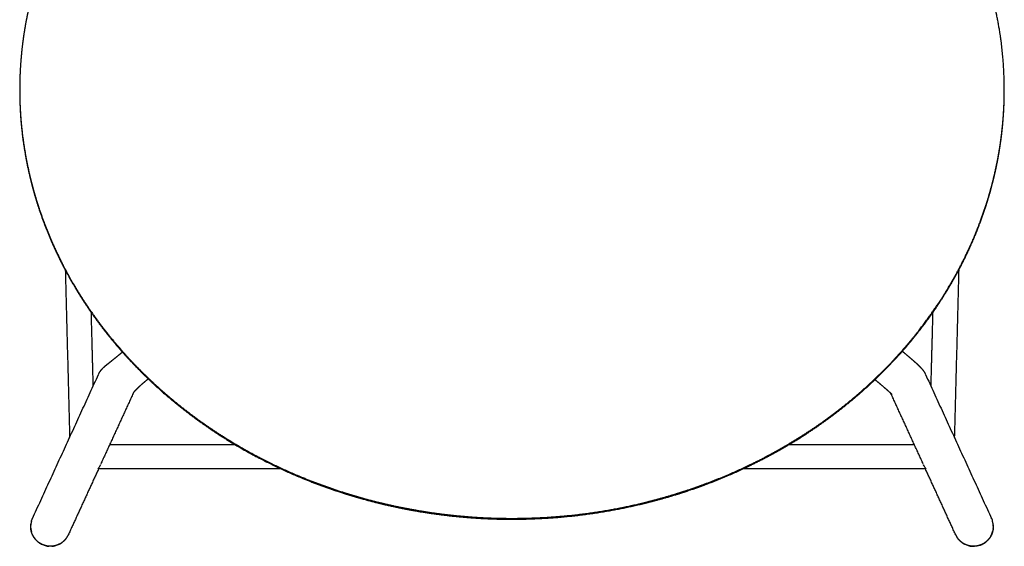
# Model space of a CAD drawing. Header units: millimetres. Extents: x -5760 to -4655, y 0 to 2250.
# Tile 4 of 12: x -5062 to -4662, y 0 to 214. Entities that reach past the tile are written whole.
import ezdxf

# ---------------------------------------------------------------- set-up
doc = ezdxf.new("R2010")
doc.units = ezdxf.units.MM
doc.header["$MEASUREMENT"] = 0
doc.layers.add('Make2D$visible$lines', color=7, linetype='Continuous', true_color=0x000000)

msp = doc.modelspace()

# ---------------------------------------------------------------- linework, layer by layer
at = {"layer": 'Make2D$visible$lines'}
for points, weights, degree, knots in [([(-4862.03, 357.82), (-4867.68, 357.82), (-4873.33, 357.62), (-4878.97, 357.2), (-4887.44, 356.59), (-4895.86, 355.51), (-4904.2, 353.96), (-4906.98, 353.45), (-4909.75, 352.88), (-4912.51, 352.26), (-4918.02, 351.03), (-4923.49, 349.59), (-4928.9, 347.94), (-4931.35, 347.2), (-4933.78, 346.41), (-4936.2, 345.58), (-4938.62, 344.75), (-4941.03, 343.88), (-4943.42, 342.96), (-4948.2, 341.14), (-4952.91, 339.14), (-4957.54, 336.98), (-4958.49, 336.53), (-4960.38, 335.64), (-4964.12, 333.78), (-4970.61, 330.4), (-4976.03, 327.24), (-4979.57, 325.03), (-4981.19, 324.02), (-4984.42, 321.94), (-4990.74, 317.6), (-5001.35, 309.61), (-5009.8, 301.99), (-5015.06, 296.61), (-5015.75, 295.9), (-5017.13, 294.46), (-5019.84, 291.55), (-5024.45, 286.34), (-5028.17, 281.67), (-5030.54, 278.48), (-5031.95, 276.58), (-5033.32, 274.64), (-5034.66, 272.68), (-5035.99, 270.71), (-5037.28, 268.72), (-5038.53, 266.7), (-5039.78, 264.68), (-5040.98, 262.64), (-5042.14, 260.57), (-5043.3, 258.49), (-5044.41, 256.4), (-5045.48, 254.28), (-5046.82, 251.62), (-5048.08, 248.92), (-5049.27, 246.2), (-5051.64, 240.73), (-5053.7, 235.15), (-5055.44, 229.45), (-5056.31, 226.6), (-5057.09, 223.73), (-5057.79, 220.84), (-5058.49, 217.94), (-5059.11, 215.03), (-5059.64, 212.09), (-5060.17, 209.16), (-5060.61, 206.21), (-5060.96, 203.25), (-5061.32, 200.29), (-5061.58, 197.32), (-5061.76, 194.35), (-5061.94, 191.37), (-5062.03, 188.39), (-5062.03, 185.41), (-5062.03, 179.66), (-5061.7, 173.92), (-5061.04, 168.21), (-5060.38, 162.5), (-5059.4, 156.83), (-5058.1, 151.23), (-5057.45, 148.4), (-5056.71, 145.59), (-5055.9, 142.79), (-5055.08, 140), (-5054.19, 137.24), (-5052.25, 131.75), (-5051.21, 129.04), (-5048.97, 123.68), (-5047.78, 121.03), (-5046.52, 118.41), (-5046.2, 117.74), (-5045.55, 116.41), (-5044.22, 113.78), (-5041.79, 109.21), (-5039.55, 105.39), (-5037.99, 102.87), (-5036.43, 100.36), (-5034.81, 97.9), (-5031.43, 93.05), (-5029.69, 90.67), (-5027.88, 88.33), (-5027, 87.2), (-5025.17, 84.89), (-5021.34, 80.3), (-5014.2, 72.39), (-5007.58, 66.07), (-5002.95, 62.06), (-5000.61, 60.03), (-4998.22, 58.06), (-4995.78, 56.15), (-4993.34, 54.23), (-4988.37, 50.52), (-4978.04, 43.54), (-4964.43, 35.66), (-4947.17, 27.66), (-4935.17, 23.35), (-4929.07, 21.45), (-4925.99, 20.49), (-4922.9, 19.61), (-4916.66, 17.96), (-4913.53, 17.21), (-4907.22, 15.84), (-4904.06, 15.22), (-4900.88, 14.67), (-4894.47, 13.56), (-4888.02, 12.72), (-4881.53, 12.17), (-4875.05, 11.61), (-4868.54, 11.34), (-4862.03, 11.34)], [1, 0.999558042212, 0.999558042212, 1, 0.99898873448, 0.99898873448, 1, 0.999884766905, 0.999884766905, 1, 0.999526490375, 0.999526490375, 1, 0.999899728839, 0.999899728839, 1, 0.999897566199, 0.999897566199, 1, 0.999574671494, 0.999574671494, 1, 1, 1, 1, 1, 1, 1, 1, 1, 1, 1, 1, 1, 1, 1, 1, 1, 1, 1, 0.999852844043, 0.999852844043, 1, 0.999848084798, 0.999848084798, 1, 0.999843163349, 0.999843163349, 1, 0.999838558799, 0.999838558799, 1, 0.999738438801, 0.999738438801, 1, 0.998906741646, 0.998906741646, 1, 0.999716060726, 0.999716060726, 1, 0.999711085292, 0.999711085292, 1, 0.99970655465, 0.99970655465, 1, 0.999704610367, 0.999704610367, 1, 0.999703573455, 0.999703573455, 1, 0.99890676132, 0.99890676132, 1, 0.998933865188, 0.998933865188, 1, 0.999734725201, 0.999734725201, 1, 1, 1, 1, 1, 1, 1, 1, 1, 1, 1, 1, 1, 1, 1, 1, 1, 1, 1, 1, 1, 1, 1, 1, 1, 0.999804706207, 0.999804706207, 1, 1, 1, 1, 1, 1, 1, 1, 1, 1, 1, 1, 1, 1, 1, 0.999384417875, 0.999384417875, 1, 0.999391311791, 0.999391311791, 1], 3, [0, 0, 0, 0, 16.962951, 16.962951, 16.962951, 42.408723, 42.408723, 42.408723, 50.887742, 50.887742, 50.887742, 67.844114, 67.844114, 67.844114, 75.52182, 75.52182, 75.52182, 83.196348, 83.196348, 83.196348, 98.541961, 98.541961, 98.541961, 101.67726, 104.81211, 111.080676, 123.613223, 123.613223, 123.613223, 129.363665, 135.113483, 146.612085, 169.190325, 169.190325, 169.190325, 172.171688, 175.153019, 181.11588, 193.043193, 193.043193, 193.043193, 200.161461, 200.161461, 200.161461, 207.281322, 207.281322, 207.281322, 214.402838, 214.402838, 214.402838, 221.526045, 221.526045, 221.526045, 230.450418, 230.450418, 230.450418, 248.305975, 248.305975, 248.305975, 257.237993, 257.237993, 257.237993, 266.173002, 266.173002, 266.173002, 275.114364, 275.114364, 275.114364, 284.056409, 284.056409, 284.056409, 292.998038, 292.998038, 292.998038, 310.238203, 310.238203, 310.238203, 327.47402, 327.47402, 327.47402, 336.198815, 336.198815, 336.198815, 344.92035, 344.92035, 353.641651, 353.641651, 362.360665, 362.360665, 362.360665, 364.577677, 366.794611, 371.226536, 380.093204, 380.093204, 380.093204, 388.960985, 388.960985, 397.826943, 397.826943, 397.826943, 402.136265, 406.672557, 415.738769, 434.100705, 434.100705, 434.100705, 443.39633, 443.39633, 443.39633, 452.696097, 461.992788, 480.801904, 499.826663, 519.006431, 519.006431, 519.006431, 528.678282, 528.678282, 538.353042, 538.353042, 548.030757, 548.030757, 548.030757, 567.546165, 567.546165, 567.546165, 587.077126, 587.077126, 587.077126, 587.077126]), ([(-4862.03, 11.34), (-4859.1, 11.34), (-4853.4, 11.45), (-4842.03, 12.09), (-4822.38, 14.3), (-4805.76, 18.1), (-4794.98, 21.45), (-4793.44, 21.93), (-4790.37, 22.92), (-4784.33, 25.02), (-4773.95, 29.02), (-4765.31, 33.03), (-4759.68, 35.95), (-4756.87, 37.42), (-4754.09, 38.94), (-4751.35, 40.54), (-4745.98, 43.65), (-4740.76, 47.01), (-4735.7, 50.6), (-4733.17, 52.4), (-4730.69, 54.25), (-4728.25, 56.17), (-4725.81, 58.09), (-4723.41, 60.06), (-4721.07, 62.09), (-4718.78, 64.07), (-4716.54, 66.11), (-4714.36, 68.19), (-4712.17, 70.28), (-4710.03, 72.42), (-4707.95, 74.62), (-4705.87, 76.81), (-4703.84, 79.06), (-4701.87, 81.35), (-4701.13, 82.21), (-4699.67, 83.95), (-4696.83, 87.45), (-4692.09, 93.65), (-4688.35, 99.19), (-4686.01, 102.96), (-4682.9, 107.99), (-4680.04, 113.18), (-4677.48, 118.51), (-4677.01, 119.49), (-4676.09, 121.46), (-4674.32, 125.43), (-4671.45, 132.48), (-4669.36, 138.67), (-4668.14, 142.84), (-4667.33, 145.62), (-4666.6, 148.43), (-4665.95, 151.25), (-4665.3, 154.05), (-4664.73, 156.87), (-4664.24, 159.7), (-4663.75, 162.53), (-4663.34, 165.37), (-4663.01, 168.22), (-4662.68, 171.08), (-4662.44, 173.94), (-4662.27, 176.81), (-4662.17, 178.53), (-4662.03, 182.11), (-4662, 189.28), (-4662.45, 198.3), (-4663.76, 208.96), (-4665.13, 215.99), (-4665.94, 219.47), (-4667.25, 225.11), (-4668.87, 230.66), (-4670.81, 236.11), (-4671.29, 237.47), (-4672.29, 240.18), (-4674.45, 245.53), (-4678.65, 254.84), (-4682.9, 262.52), (-4686.02, 267.51), (-4687.58, 270), (-4689.21, 272.44), (-4692.58, 277.26), (-4694.33, 279.61), (-4696.14, 281.93), (-4697.02, 283.05), (-4698.86, 285.35), (-4702.7, 289.89), (-4709.86, 297.74), (-4716.5, 303.99), (-4721.14, 307.95), (-4723.48, 309.95), (-4725.88, 311.9), (-4728.31, 313.78), (-4730.14, 315.2), (-4733.85, 317.96), (-4741.47, 323.22), (-4755.46, 331.84), (-4768.2, 337.98), (-4776.99, 341.53), (-4779.92, 342.71), (-4782.88, 343.83), (-4785.87, 344.89), (-4788.9, 345.96), (-4791.95, 346.97), (-4795.03, 347.9), (-4798.11, 348.84), (-4801.2, 349.72), (-4807.44, 351.33), (-4810.57, 352.07), (-4816.87, 353.41), (-4820.04, 354.02), (-4823.22, 354.56), (-4829.62, 355.65), (-4836.07, 356.46), (-4842.54, 357), (-4849.02, 357.55), (-4855.52, 357.82), (-4862.03, 357.82)], [1, 1, 1, 1, 1, 1, 1, 1, 1, 1, 1, 1, 1, 0.999823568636, 0.999823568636, 1, 0.999288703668, 0.999288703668, 1, 0.999812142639, 0.999812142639, 1, 0.999804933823, 0.999804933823, 1, 0.999806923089, 0.999806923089, 1, 0.999799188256, 0.999799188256, 1, 0.999790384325, 0.999790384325, 1, 1, 1, 1, 1, 1, 1, 1, 1, 1, 1, 1, 1, 1, 1, 1, 0.999736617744, 0.999736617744, 1, 0.999735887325, 0.999735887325, 1, 0.999730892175, 0.999730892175, 1, 0.999728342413, 0.999728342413, 1, 1, 1, 1, 1, 1, 1, 1, 0.998938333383, 0.998938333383, 1, 1, 1, 1, 1, 1, 1, 1, 1, 1, 1, 1, 1, 1, 1, 1, 1, 1, 0.99980327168, 0.99980327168, 1, 1, 1, 1, 1, 1, 1, 0.999841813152, 0.999841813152, 1, 0.999840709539, 0.999840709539, 1, 1, 1, 1, 1, 1, 1, 1, 0.99940737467, 0.99940737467, 1, 0.999415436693, 0.999415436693, 1], 3, [0, 0, 0, 0, 8.786574, 17.086691, 34.177317, 68.063836, 68.063836, 68.063836, 72.898882, 77.73305, 87.245138, 106.271325, 106.271325, 106.271325, 115.785005, 115.785005, 115.785005, 134.395583, 134.395583, 134.395583, 143.702942, 143.702942, 143.702942, 153.006765, 153.006765, 153.006765, 162.082178, 162.082178, 162.082178, 171.153592, 171.153592, 171.153592, 180.229589, 180.229589, 180.229589, 183.631818, 187.036283, 193.74258, 207.053823, 207.053823, 207.053823, 224.819524, 224.819524, 224.819524, 228.080601, 231.342267, 237.863125, 250.906237, 250.906237, 250.906237, 259.60136, 259.60136, 259.60136, 268.219617, 268.219617, 268.219617, 276.83571, 276.83571, 276.83571, 285.451215, 285.451215, 285.451215, 290.617129, 296.211605, 306.956899, 317.692806, 328.421007, 328.421007, 328.421007, 345.762456, 345.762456, 345.762456, 350.095415, 354.42536, 363.081394, 380.723617, 380.723617, 380.723617, 389.581461, 389.581461, 398.438067, 398.438067, 398.438067, 402.731176, 407.250925, 416.284383, 434.584944, 434.584944, 434.584944, 443.830044, 443.830044, 443.830044, 450.767821, 457.707284, 471.593329, 500.033071, 500.033071, 500.033071, 509.526496, 509.526496, 509.526496, 519.173688, 519.173688, 519.173688, 528.841606, 528.841606, 538.512542, 538.512542, 548.186521, 548.186521, 548.186521, 567.673978, 567.673978, 567.673978, 587.1806, 587.1806, 587.1806, 587.1806]), ([(-5062.03, 184.87), (-5062.02, 179.19), (-5061.69, 173.51), (-5061.04, 167.87), (-5060.38, 162.16), (-5059.4, 156.49), (-5058.1, 150.89), (-5057.45, 148.06), (-5056.71, 145.24), (-5055.9, 142.45), (-5055.08, 139.66), (-5054.19, 136.9), (-5052.25, 131.41), (-5051.21, 128.7), (-5048.97, 123.33), (-5047.78, 120.68), (-5046.52, 118.07), (-5046.2, 117.4), (-5045.55, 116.07), (-5044.22, 113.44), (-5041.79, 108.87), (-5039.55, 105.04), (-5037.99, 102.53), (-5036.43, 100.02), (-5034.81, 97.56), (-5031.43, 92.7), (-5029.69, 90.33), (-5027.88, 87.99), (-5027, 86.85), (-5025.17, 84.54), (-5021.34, 79.96), (-5014.2, 72.05), (-5007.58, 65.73), (-5002.95, 61.72), (-5000.61, 59.69), (-4998.22, 57.72), (-4995.78, 55.81), (-4993.34, 53.89), (-4988.37, 50.18), (-4978.04, 43.2), (-4964.43, 35.32), (-4947.17, 27.32), (-4935.17, 23.01), (-4929.07, 21.11), (-4925.99, 20.15), (-4922.9, 19.27), (-4916.66, 17.62), (-4913.53, 16.87), (-4907.22, 15.5), (-4904.06, 14.88), (-4900.88, 14.33), (-4894.47, 13.22), (-4888.02, 12.38), (-4881.53, 11.83), (-4875.05, 11.27), (-4868.54, 11), (-4862.03, 11)], [1, 0.998931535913, 0.998931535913, 1, 0.998933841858, 0.998933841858, 1, 0.999734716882, 0.999734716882, 1, 1, 1, 1, 1, 1, 1, 1, 1, 1, 1, 1, 1, 1, 1, 1, 1, 1, 1, 1, 1, 1, 1, 1, 1, 0.999804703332, 0.999804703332, 1, 1, 1, 1, 1, 1, 1, 1, 1, 1, 1, 1, 1, 1, 1, 0.999384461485, 0.999384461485, 1, 0.999391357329, 0.999391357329, 1], 3, [0, 0, 0, 0, 17.044242, 17.044242, 17.044242, 34.279963, 34.279963, 34.279963, 43.004687, 43.004687, 43.004687, 51.726127, 51.726127, 60.447301, 60.447301, 69.166156, 69.166156, 69.166156, 71.38314, 73.600047, 78.031917, 86.898469, 86.898469, 86.898469, 95.765999, 95.765999, 104.631683, 104.631683, 104.631683, 108.940948, 113.477179, 122.543272, 140.904983, 140.904983, 140.904983, 150.200504, 150.200504, 150.200504, 159.500174, 168.796778, 187.605743, 206.63039, 225.810081, 225.810081, 225.810081, 235.481826, 235.481826, 245.156508, 245.156508, 254.834169, 254.834169, 254.834169, 274.349565, 274.349565, 274.349565, 293.880524, 293.880524, 293.880524, 293.880524]), ([(-4862.03, 11), (-4859.1, 11), (-4853.4, 11.11), (-4842.03, 11.75), (-4822.38, 13.96), (-4805.76, 17.76), (-4794.98, 21.11), (-4793.44, 21.59), (-4790.37, 22.58), (-4784.33, 24.68), (-4773.95, 28.68), (-4765.31, 32.69), (-4759.68, 35.61), (-4756.87, 37.08), (-4754.09, 38.6), (-4751.35, 40.19), (-4745.98, 43.31), (-4740.76, 46.66), (-4735.7, 50.26), (-4733.17, 52.06), (-4730.69, 53.91), (-4728.25, 55.83), (-4725.81, 57.74), (-4723.41, 59.72), (-4721.07, 61.75), (-4718.78, 63.73), (-4716.54, 65.76), (-4714.36, 67.85), (-4712.17, 69.94), (-4710.03, 72.08), (-4707.95, 74.27), (-4705.87, 76.47), (-4703.84, 78.71), (-4701.87, 81.01), (-4701.13, 81.87), (-4699.67, 83.61), (-4696.83, 87.11), (-4692.09, 93.31), (-4688.35, 98.84), (-4686.01, 102.61), (-4682.9, 107.64), (-4680.04, 112.83), (-4677.48, 118.17), (-4677.01, 119.15), (-4676.09, 121.12), (-4674.32, 125.09), (-4671.45, 132.14), (-4669.36, 138.32), (-4668.14, 142.5), (-4667.33, 145.28), (-4666.6, 148.08), (-4665.95, 150.91), (-4665.3, 153.71), (-4664.73, 156.52), (-4664.24, 159.35), (-4663.75, 162.18), (-4663.34, 165.03), (-4663.01, 167.88), (-4662.68, 170.73), (-4662.44, 173.6), (-4662.27, 176.46), (-4662.11, 179.26), (-4662.03, 182.07), (-4662.03, 184.87)], [1, 1, 1, 1, 1, 1, 1, 1, 1, 1, 1, 1, 1, 0.999823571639, 0.999823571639, 1, 0.999288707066, 0.999288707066, 1, 0.999812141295, 0.999812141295, 1, 0.999804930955, 0.999804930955, 1, 0.999806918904, 0.999806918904, 1, 0.999799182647, 0.999799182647, 1, 0.999790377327, 0.999790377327, 1, 1, 1, 1, 1, 1, 1, 1, 1, 1, 1, 1, 1, 1, 1, 1, 0.999736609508, 0.999736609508, 1, 0.999735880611, 0.999735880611, 1, 0.99973088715, 0.99973088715, 1, 0.99972833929, 0.99972833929, 1, 0.99973836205, 0.99973836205, 1], 3, [0, 0, 0, 0, 8.786574, 17.086689, 34.177305, 68.063763, 68.063763, 68.063763, 72.898793, 77.732943, 87.244988, 106.271062, 106.271062, 106.271062, 115.784671, 115.784671, 115.784671, 134.395083, 134.395083, 134.395083, 143.702345, 143.702345, 143.702345, 153.006064, 153.006064, 153.006064, 162.081369, 162.081369, 162.081369, 171.152668, 171.152668, 171.152668, 180.228547, 180.228547, 180.228547, 183.630731, 187.03515, 193.741357, 207.052421, 207.052421, 207.052421, 224.817705, 224.817705, 224.817705, 228.078743, 231.340372, 237.861156, 250.90414, 250.90414, 250.90414, 259.599193, 259.599193, 259.599193, 268.217395, 268.217395, 268.217395, 276.833447, 276.833447, 276.833447, 285.448927, 285.448927, 285.448927, 293.863537, 293.863537, 293.863537, 293.863537]), ([(-5029.99, 69.82), (-5029.93, 69.94), (-5029.82, 70.17), (-5029.57, 70.62), (-5029.21, 71.18), (-5028.72, 71.81), (-5028.36, 72.21), (-5028.17, 72.4), (-5027.91, 72.65), (-5027.65, 72.9), (-5027.37, 73.14), (-5027.12, 73.35), (-5026.81, 73.6), (-5026.28, 74.03), (-5026.01, 74.24), (-5025.7, 74.48), (-5025, 75.03), (-5024.3, 75.59), (-5023.6, 76.14), (-5022.71, 76.86), (-5021.83, 77.58), (-5020.96, 78.31), (-5020.74, 78.49), (-5020.52, 78.67), (-5020.31, 78.85)], [1, 1, 1, 1, 1, 1, 1, 1, 0.999473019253, 0.999473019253, 1, 1, 1, 1, 1, 1, 0.999989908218, 0.999989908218, 1, 0.999963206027, 0.999963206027, 1, 0.999998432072, 0.999998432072, 1], 3, [0, 0, 0, 0, 0.397353, 0.769715, 1.564875, 2.376682, 3.175805, 3.175805, 3.175805, 4.262765, 4.262765, 4.262765, 6.70659, 6.70659, 9.358901, 9.358901, 9.358901, 12.038496, 12.038496, 12.038496, 15.44803, 15.44803, 15.44803, 16.302018, 16.302018, 16.302018, 16.302018]), ([(-4703.45, 79.2), (-4703.23, 79.01), (-4703.01, 78.83), (-4702.8, 78.66), (-4701.88, 77.89), (-4700.97, 77.11), (-4700.06, 76.33), (-4699.22, 75.6), (-4698.48, 74.95), (-4697.83, 74.36), (-4697.51, 74.06), (-4697.21, 73.78), (-4696.63, 73.23), (-4696.39, 72.98), (-4696.12, 72.7), (-4696, 72.57), (-4695.77, 72.33), (-4695.36, 71.86), (-4694.74, 71.08), (-4694.31, 70.34), (-4694.08, 69.84)], [1, 1, 1, 1, 0.999976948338, 0.999976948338, 1, 1, 1, 1, 1, 1, 1, 1, 1, 1, 1, 1, 1, 1, 1], 3, [19.167023, 19.167023, 19.167023, 19.167023, 20.233655, 20.233655, 20.233655, 23.823445, 23.823445, 23.823445, 28.985321, 28.985321, 28.985321, 31.552016, 31.552016, 34.223627, 34.223627, 34.223627, 34.761542, 35.209718, 36.10435, 37.757228, 37.757228, 37.757228, 37.757228]), ([(-5009.8, 67.95), (-5010.3, 67.55), (-5010.79, 67.14), (-5011.28, 66.73), (-5012.19, 65.97), (-5012.99, 65.27), (-5013.65, 64.65), (-5014.31, 64.03), (-5014.84, 63.5), (-5015.22, 63.08), (-5015.34, 62.95), (-5015.47, 62.81), (-5015.59, 62.68), (-5015.7, 62.54), (-5015.82, 62.41), (-5015.93, 62.27), (-5015.94, 62.25), (-5015.95, 62.23), (-5015.96, 62.23)], [1, 0.999958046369, 0.999958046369, 1, 1, 1, 1, 1, 1, 1, 0.999925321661, 0.999925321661, 1, 0.999760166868, 0.999760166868, 1, 1, 1, 1], 3, [0, 0, 0, 0, 1.919989, 1.919989, 1.919989, 6.762964, 6.762964, 6.762964, 11.636241, 11.636241, 11.636241, 12.185964, 12.185964, 12.185964, 12.71621, 12.71621, 12.71621, 13.716766, 13.716766, 13.716766, 13.716766]), ([(-4707.64, 61.59), (-4707.65, 61.61), (-4707.66, 61.62), (-4707.67, 61.63), (-4707.73, 61.69), (-4707.86, 61.82), (-4708.19, 62.14), (-4708.4, 62.33), (-4708.64, 62.56), (-4709.14, 63.01), (-4709.78, 63.58), (-4710.53, 64.23), (-4711.37, 64.96), (-4712.21, 65.67), (-4713.06, 66.38), (-4713.57, 66.8), (-4714.07, 67.22), (-4714.58, 67.64)], [1, 0.99997214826, 0.99997214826, 1, 1, 1, 1, 1, 1, 1, 1, 1, 0.999977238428, 0.999977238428, 1, 0.999996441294, 0.999996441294, 1], 3, [0, 0, 0, 0, 0.054774, 0.054774, 0.054774, 2.480148, 2.480148, 4.931863, 4.931863, 4.931863, 9.853056, 9.853056, 9.853056, 13.17466, 13.17466, 13.17466, 15.144549, 15.144549, 15.144549, 15.144549]), ([(-5043.42, 2.85), (-5043.65, 2.57), (-5043.9, 2.32), (-5045.07, 1.16), (-5046.62, 0.55), (-5048.03, 0), (-5049.56, 0), (-5051.08, 0.01), (-5052.5, 0.57), (-5054.03, 1.18), (-5055.2, 2.35), (-5056.37, 3.52), (-5056.98, 5.06), (-5057.54, 6.47), (-5057.55, 8), (-5057.55, 8.52), (-5057.48, 9.04)], [1, 0.998982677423, 1, 0.979304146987, 1, 0.98243875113, 1, 0.982514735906, 1, 0.979528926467, 1, 0.979445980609, 1, 0.982346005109, 1, 0.997854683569, 1], 2, [0, 0, 0, 0.713883, 0.713883, 3.977665, 3.977665, 6.989256, 6.989256, 10.000449, 10.000449, 13.263108, 13.263108, 16.526135, 16.526135, 19.538248, 19.538248, 20.580561, 20.580561, 20.580561]), ([(-4666.54, 8.74), (-4666.49, 8.23), (-4666.5, 7.71), (-4666.55, 7.2), (-4666.68, 5.89), (-4667.13, 4.65), (-4667.86, 3.56), (-4668.3, 2.9), (-4668.83, 2.31), (-4669.45, 1.81), (-4670.02, 1.34), (-4670.66, 0.95), (-4671.34, 0.66), (-4672.05, 0.35), (-4672.8, 0.15), (-4673.56, 0.06), (-4674.82, -0.09), (-4676.07, 0.05), (-4677.26, 0.48), (-4678.55, 0.95), (-4679.68, 1.73), (-4680.57, 2.77), (-4680.6, 2.8), (-4680.63, 2.84), (-4680.66, 2.87)], [1, 0.996832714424, 0.996832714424, 1, 0.980401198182, 0.980401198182, 1, 0.992684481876, 0.992684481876, 1, 0.993682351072, 0.993682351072, 1, 0.993063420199, 0.993063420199, 1, 0.98195688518, 0.98195688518, 1, 0.978670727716, 0.978670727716, 1, 1, 1, 1], 3, [0, 0, 0, 0, 1.549314, 1.549314, 1.549314, 5.45674, 5.45674, 5.45674, 7.831255, 7.831255, 7.831255, 10.048975, 10.048975, 10.048975, 12.363541, 12.363541, 12.363541, 16.116466, 16.116466, 16.116466, 20.186608, 20.186608, 20.186608, 20.317923, 20.317923, 20.317923, 20.317923]), ([(-4679.58, 1.81), (-4679.55, 1.79), (-4679.53, 1.77), (-4678.86, 1.23), (-4678.08, 0.84)], [0.996748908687, 0.998365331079, 1, 0.994208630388, 1], 2, [-15.751472, -15.751472, -15.751472, -15.707639, -15.707639, -13.992597, -13.992597, -13.992597])]:
    msp.add_rational_spline(points, weights, degree=degree, knots=knots, dxfattribs=at)
for points, degree in [([(-5043.51, 112.13), (-5042.62, 78.18), (-5041.73, 44.23)], 2), ([(-4680.54, 112.13), (-4681.43, 78.18), (-4682.33, 44.23)], 2), ([(-5033.06, 95.04), (-5032.66, 79.95), (-5032.27, 64.85)], 2), ([(-4691.79, 64.85), (-4691.39, 79.95), (-4690.99, 95.04)], 2), ([(-5056.82, 11.32), (-5043.43, 40.51), (-5030.04, 69.71)], 2), ([(-4694.01, 69.71), (-4680.62, 40.51), (-4667.23, 11.32)], 2), ([(-5015.74, 62.49), (-5022.42, 47.94), (-5029.1, 33.39)], 2), ([(-4694.96, 33.39), (-4701.53, 47.73), (-4708.11, 62.07)], 2), ([(-5025.42, 41.39), (-5000.08, 41.39), (-4974.75, 41.39)], 2), ([(-4749.31, 41.39), (-4723.97, 41.39), (-4698.63, 41.39)], 2), ([(-5029.1, 33.39), (-5029.11, 33.36), (-5029.12, 33.34), (-5029.13, 33.32)], 3), ([(-5030.01, 31.39), (-5036.14, 18.02), (-5042.28, 4.65)], 2), ([(-4955.79, 31.39), (-4993.03, 31.39), (-5030.27, 31.39)], 2), ([(-4693.79, 31.39), (-4731.03, 31.39), (-4768.27, 31.39)], 2), ([(-4681.78, 4.65), (-4687.91, 18.02), (-4694.04, 31.39)], 2), ([(-4680.99, 3.3), (-4681, 3.32), (-4681.02, 3.34), (-4681.03, 3.36)], 3), ([(-4679.87, 2.05), (-4679.87, 2.05), (-4679.87, 2.05), (-4679.87, 2.05)], 3), ([(-4672.02, 0.41), (-4672.03, 0.41), (-4672.04, 0.41), (-4672.05, 0.4)], 3), ([(-4671.85, 0.47), (-4671.86, 0.47), (-4671.87, 0.46), (-4671.88, 0.46)], 3), ([(-4671.75, 0.51), (-4671.75, 0.51), (-4671.75, 0.51), (-4671.76, 0.5)], 3), ([(-4669.22, 2.01), (-4669.23, 2.01), (-4669.23, 2.01), (-4669.23, 2.01)], 3), ([(-4669.09, 2.13), (-4669.1, 2.12), (-4669.11, 2.12), (-4669.11, 2.11)], 3), ([(-4669.01, 2.21), (-4669.01, 2.21), (-4669.02, 2.2), (-4669.02, 2.19)], 3), ([(-4668.89, 2.32), (-4668.89, 2.32), (-4668.9, 2.32), (-4668.9, 2.32)], 3), ([(-4668.76, 2.45), (-4668.78, 2.43), (-4668.8, 2.41), (-4668.83, 2.39)], 3)]:
    msp.add_open_spline(points, degree=degree, dxfattribs=at)
for points, weights in [([(-5029.77, 70.25), (-5029.75, 70.29), (-5029.73, 70.34)], [0.872467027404, 0.871644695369, 0.8708581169]), ([(-5057.52, 7.38), (-5057.57, 8.01), (-5057.52, 8.63)], [1, 0.99685674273, 1]), ([(-5057.25, 10.14), (-5057.46, 9.4), (-5057.52, 8.63)], [1, 0.995344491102, 1]), ([(-5057.25, 10.14), (-5057.09, 10.74), (-5056.83, 11.31)], [1, 0.996893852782, 1]), ([(-5056.82, 11.32), (-5056.82, 11.31), (-5056.83, 11.31)], [0.881315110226, 0.881449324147, 0.881584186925]), ([(-4667.15, 11.12), (-4667.19, 11.22), (-4667.23, 11.32)], [1, 0.999907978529, 1]), ([(-4667.14, 11.12), (-4667.01, 10.8), (-4666.9, 10.46)], [1, 0.998981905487, 1]), ([(-4666.51, 8.13), (-4666.53, 9.32), (-4666.9, 10.46)], [1, 0.988923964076, 1]), ([(-4666.51, 8.13), (-4666.51, 7.98), (-4666.51, 7.82)], [1, 0.999810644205, 1]), ([(-5057.52, 7.38), (-5057.46, 6.63), (-5057.26, 5.91)], [1, 0.995568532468, 1]), ([(-5056.7, 4.43), (-5057.05, 5.14), (-5057.26, 5.91)], [1, 0.995034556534, 1]), ([(-5056.7, 4.43), (-5056.3, 3.65), (-5055.75, 2.97)], [1, 0.994046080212, 1]), ([(-5043.34, 2.94), (-5042.79, 3.61), (-5042.4, 4.39)], [1, 0.994054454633, 1]), ([(-5042.28, 4.65), (-5042.34, 4.52), (-5042.4, 4.39)], [1, 0.999835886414, 1]), ([(-4681.78, 4.65), (-4681.55, 4.16), (-4681.26, 3.7)], [1, 0.997683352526, 1]), ([(-4667.6, 3.99), (-4666.99, 5.03), (-4666.72, 6.21)], [1, 0.988709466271, 1]), ([(-4666.51, 7.72), (-4666.54, 6.95), (-4666.72, 6.21)], [1, 0.995279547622, 1]), ([(-4666.59, 6.9), (-4666.57, 7.01), (-4666.56, 7.11)], [1, 0.999918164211, 1]), ([(-4666.54, 7.31), (-4666.53, 7.41), (-4666.52, 7.51)], [1, 0.999917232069, 1]), ([(-4666.51, 7.72), (-4666.51, 7.77), (-4666.51, 7.82)], [0.85787957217, 0.857486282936, 0.857128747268]), ([(-5054.59, 1.81), (-5055.23, 2.33), (-5055.75, 2.97)], [1, 0.994664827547, 1]), ([(-5054.59, 1.81), (-5053.92, 1.26), (-5053.14, 0.87)], [1, 0.994237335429, 1]), ([(-5051.6, 0.28), (-5052.4, 0.5), (-5053.14, 0.87)], [1, 0.994606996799, 1]), ([(-5051.6, 0.28), (-5050.9, 0.1), (-5050.18, 0.04)], [1, 0.995953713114, 1]), ([(-5048.98, 0.03), (-5049.58, -0.01), (-5050.18, 0.04)], [1, 0.997193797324, 1]), ([(-5048.98, 0.03), (-5048.2, 0.08), (-5047.44, 0.29)], [1, 0.99521772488, 1]), ([(-5045.97, 0.84), (-5046.68, 0.49), (-5047.44, 0.29)], [1, 0.995032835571, 1]), ([(-5045.97, 0.84), (-5045.19, 1.23), (-5044.51, 1.78)], [1, 0.994080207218, 1]), ([(-5043.34, 2.94), (-5043.87, 2.3), (-5044.51, 1.78)], [1, 0.994527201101, 1]), ([(-4679.93, 2.11), (-4680.7, 2.82), (-4681.26, 3.7)], [1, 0.991261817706, 1]), ([(-4680.66, 2.88), (-4680.82, 3.07), (-4680.96, 3.26)], [1, 0.999520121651, 1]), ([(-4680.76, 3), (-4680.7, 2.92), (-4680.64, 2.85)], [1, 0.999928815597, 1]), ([(-4680.51, 2.71), (-4680.48, 2.67), (-4680.45, 2.64)], [0.939397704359, 0.94114962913, 0.942937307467]), ([(-4679.93, 2.11), (-4679.9, 2.08), (-4679.87, 2.05)], [0.973828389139, 0.975902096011, 0.978011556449]), ([(-4679.87, 2.05), (-4679.77, 1.96), (-4679.66, 1.88)], [1, 0.999859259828, 1]), ([(-4676.37, 0.22), (-4677.26, 0.43), (-4678.08, 0.84)], [1, 0.993292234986, 1]), ([(-4676.37, 0.22), (-4675.29, -0.03), (-4674.17, 0.02)], [1, 0.990468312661, 1]), ([(-4672.14, 0.37), (-4673.14, 0.06), (-4674.17, 0.02)], [1, 0.991630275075, 1]), ([(-4672.14, 0.37), (-4672.1, 0.39), (-4672.05, 0.4)], [0.861597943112, 0.862134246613, 0.862706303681]), ([(-4672.02, 0.41), (-4671.95, 0.43), (-4671.88, 0.46)], [1, 0.999959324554, 1]), ([(-4671.85, 0.47), (-4671.81, 0.49), (-4671.76, 0.5)], [0.86513754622, 0.865781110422, 0.86646042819]), ([(-4671.75, 0.51), (-4670.35, 1.02), (-4669.23, 2.01)], [1, 0.983247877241, 1]), ([(-4669.22, 2.01), (-4669.17, 2.06), (-4669.11, 2.11)], [1, 0.999957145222, 1]), ([(-4669.09, 2.13), (-4669.06, 2.16), (-4669.02, 2.19)], [0.946548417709, 0.948371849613, 0.950231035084]), ([(-4669.01, 2.21), (-4668.95, 2.26), (-4668.9, 2.32)], [1, 0.999957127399, 1]), ([(-4668.89, 2.32), (-4668.86, 2.36), (-4668.83, 2.39)], [0.957810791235, 0.95974148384, 0.961707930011]), ([(-4668.76, 2.45), (-4668.73, 2.49), (-4668.7, 2.52)], [0.96567657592, 0.967678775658, 0.969716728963]), ([(-4667.6, 3.99), (-4668.06, 3.19), (-4668.7, 2.52)], [1, 0.993354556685, 1])]:
    msp.add_rational_spline(points, weights, degree=2, dxfattribs=at)
for points, knots in [([(-5029.25, 33.06), (-5029.28, 33), (-5029.34, 32.89), (-5029.47, 32.66), (-5029.64, 32.36), (-5029.83, 32.07), (-5030.01, 31.8), (-5030.13, 31.63), (-5030.22, 31.49), (-5030.26, 31.43), (-5030.27, 31.41), (-5030.27, 31.39)], [0, 0, 0, 0, 0.197584, 0.389436, 0.79457, 1.237434, 1.422082, 1.760377, 1.86873, 1.942163, 1.959263, 1.959263, 1.959263, 1.959263]), ([(-4693.79, 31.39), (-4693.78, 31.41), (-4693.8, 31.44), (-4693.83, 31.49), (-4693.93, 31.63), (-4694.05, 31.8), (-4694.22, 32.06), (-4694.48, 32.46), (-4694.68, 32.82), (-4694.8, 33.06)], [16.061436, 16.061436, 16.061436, 16.061436, 16.081987, 16.156463, 16.262733, 16.612669, 16.803671, 17.244645, 18.083697, 18.083697, 18.083697, 18.083697])]:
    msp.add_open_spline(points, degree=3, knots=knots, dxfattribs=at)

doc.saveas('drawing.dxf')
